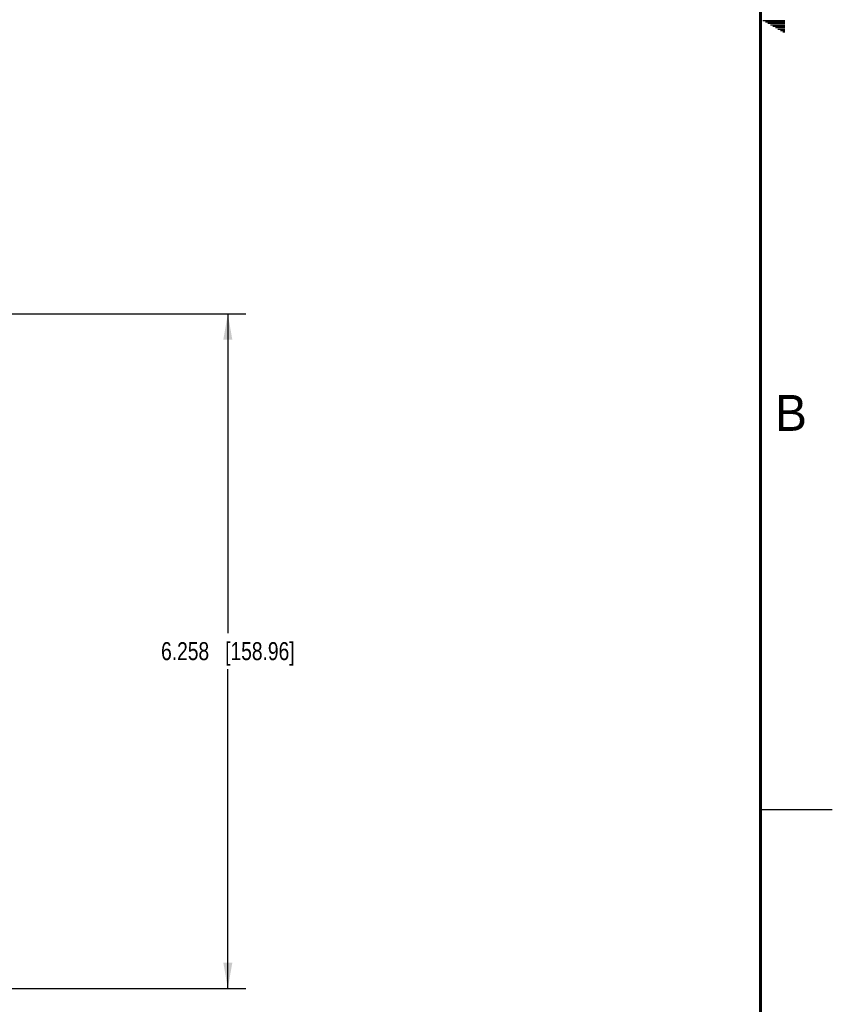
# Model space of a CAD drawing. Header units: inches. Extents: x 0 to 34, y 0 to 22.
# Tile 74 of 136: x 28.3 to 34, y 4.1 to 11. Entities that reach past the tile are written whole.
import ezdxf

# ---------------------------------------------------------------- set-up
doc = ezdxf.new("R2010")
doc.units = ezdxf.units.IN
doc.header["$LTSCALE"] = 1.87
doc.header["$MEASUREMENT"] = 0
doc.layers.get('0').update_dxf_attribs({"linetype": 'CONTINUOUS'})
doc.layers.add('DIMENSIONS', color=7, linetype='CONTINUOUS')
doc.styles.get("Standard").update_dxf_attribs({"font": 'txt', "width": 0.8})
doc.styles.add('TEXTSTYLE_2', font='txt')
doc.dimstyles.new('DIMSTYLE_1', dxfattribs={"dimtxt": 0.125, "dimasz": 0.18, "dimexe": 0.125, "dimexo": 0.0625, "dimgap": 0.0625, "dimtad": 0, "dimtih": 1, "dimtoh": 1, "dimdec": 3, "dimlfac": 1.333333, "dimzin": 4, "dimdsep": 46, "dimtxsty": 'STANDARD', "dimblk": '_FILLED', "dimblk1": '_FILLED', "dimblk2": '_FILLED', "dimcen": 0.09, "dimadec": 0, "dimazin": 0, "dimtp": 0.001, "dimtm": 0.001, "dimtfac": 1, "dimtdec": 3, "dimtofl": 0, "dimtmove": 0, "dimatfit": 3, "dimldrblk": '_FILLED', "dimfxl": 1, "dimtolj": 1, "dimtzin": 4, "dimarcsym": 0})

# ---------------------------------------------------------------- blocks, each defined once
blk = doc.blocks.new('_FILLED')
at = {"color": 0, "linetype": 'BYBLOCK'}
blk.add_solid([(0, 0), (-1, 0.174), (-1, -0.174)], dxfattribs=at)
blk = doc.blocks.new('*D31')
at = {"layer": 'DIMENSIONS', "color": 2, "linetype": 'CONTINUOUS'}
for p, q in [((28.2396, 8.949), (29.9172, 8.949)), ((29.7922, 8.949), (29.7922, 6.7272)), ((29.7922, 4.2553), (29.7922, 6.4772)), ((22.0463, 4.2553), (29.9172, 4.2553))]:
    blk.add_line(p, q, dxfattribs=at)
at = {"layer": 'DIMENSIONS', "color": 2, "linetype": 'CONTINUOUS', "xscale": 0.18, "yscale": 0.18, "zscale": 0.18}
for p, rotation in [((29.7922, 8.949), 90), ((29.7922, 4.2553), 270)]:
    blk.add_blockref('_FILLED', p, dxfattribs=dict(at, rotation=rotation))
at = {"layer": 'DIMENSIONS', "color": 2, "linetype": 'CONTINUOUS', "insert": (29.7922, 6.6647), "char_height": 0.125, "width": 1.425, "attachment_point": 2, "line_spacing_factor": 0.9}
blk.add_mtext('6.258{\\Ftxt.shx;\\W1.000000;\\H0.125000; }[158.96]', dxfattribs=at)

msp = doc.modelspace()

# ---------------------------------------------------------------- linework, layer by layer
at = {"color": 2, "linetype": 'CONTINUOUS'}
for p, q in [((33.51734, 10.99), (33.66974, 10.99)), ((33.53466, 10.98), (33.66974, 10.98)), ((33.55198, 10.97), (33.66974, 10.97)), ((33.5693, 10.96), (33.66974, 10.96)), ((33.58662, 10.95), (33.66974, 10.95)), ((33.60394, 10.94), (33.66974, 10.94)), ((33.62126, 10.93), (33.66974, 10.93)), ((33.63858, 10.92), (33.66974, 10.92)), ((33.65591, 10.91), (33.66974, 10.91)), ((33.50002, 5.5), (34.00002, 5.5))]:
    msp.add_line(p, q, dxfattribs=at)
at = {"color": 7, "linetype": 'CONTINUOUS', "const_width": 0.02}
msp.add_lwpolyline([(33.50002, 0.5), (33.50002, 21.5)], dxfattribs=at)

# ---------------------------------------------------------------- texts
at = {"color": 2, "linetype": 'CONTINUOUS', "insert": (33.6006, 8.38454), "char_height": 0.25, "width": 0.25, "attachment_point": 1, "line_spacing_factor": 0.9, "style": 'TEXTSTYLE_2'}
msp.add_mtext('B', dxfattribs=at)

# ---------------------------------------------------------------- dimensions: what is measured, and where the dimension line sits
at = {"layer": 'DIMENSIONS', "color": 2, "linetype": 'CONTINUOUS'}
dim = msp.add_linear_dim(base=(29.79223, 8.94901), p1=(21.98384, 4.25533), p2=(28.17707, 8.94901), angle=90, dimstyle='DIMSTYLE_1', dxfattribs=at)
dim.commit()
dim.dimension.update_dxf_attribs({"geometry": '*D31', "text_midpoint": (29.79223, 6.60217), "dimtype": 160})

doc.saveas('drawing.dxf')
